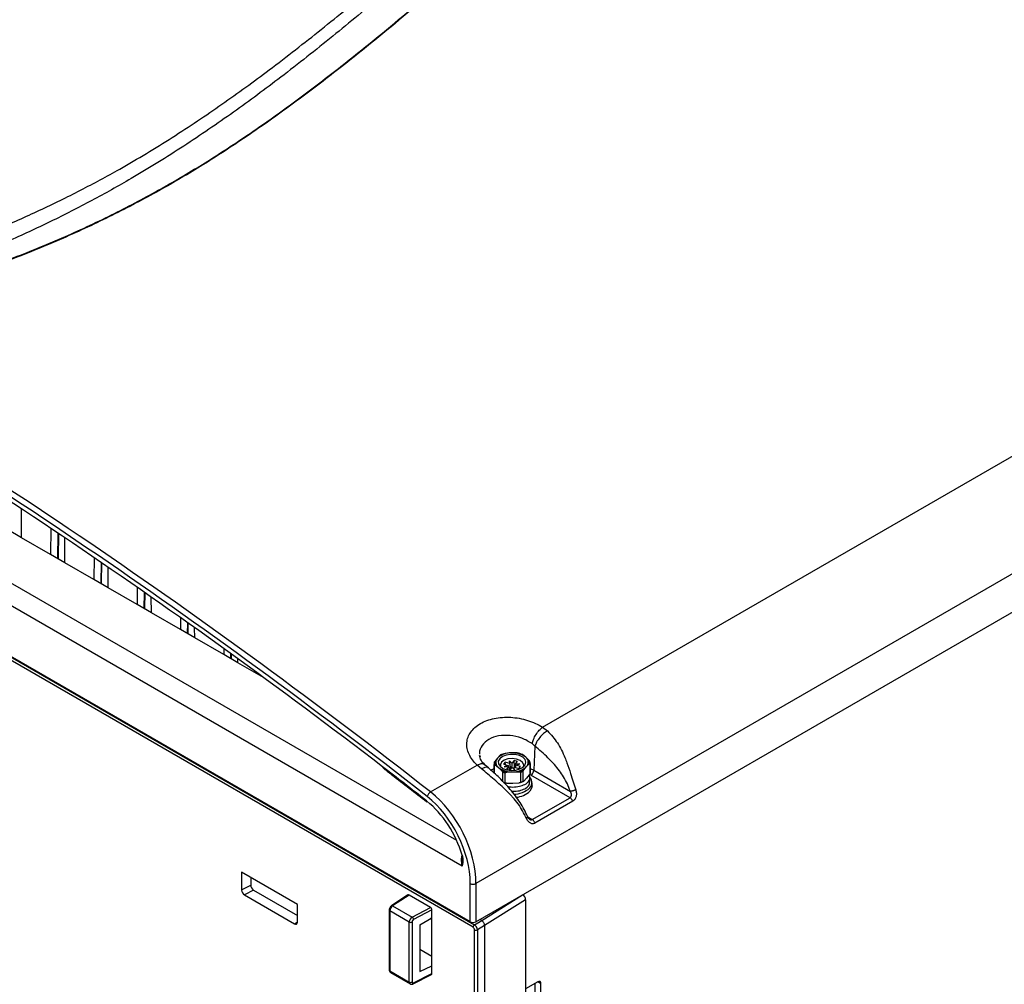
# Paper-space layout 'Sheet1' of a CAD drawing. Header units: millimetres. Extents: x -7 to 413, y -20 to 277.
# Tile 76 of 105: x 307 to 355, y 177 to 225. Entities that reach past the tile are written whole.
import ezdxf

# ---------------------------------------------------------------- set-up
doc = ezdxf.new("R2010")
doc.units = ezdxf.units.MM

psp = doc.layouts.new('Sheet1')

# ---------------------------------------------------------------- linework, layer by layer
at = {"color": 7, "linetype": 'Continuous', "lineweight": 25}
for p, q in [((394.35, 219.853), (329.175, 182.228)), ((329.175, 180.354), (394.512, 218.073)), ((328.892, 180.354), (265.959, 216.685)), ((329.03, 180.083), (266.104, 216.41)), ((266.174, 216.532), (329.1, 180.205)), ((332.441, 189.889), (357.797, 204.526)), ((328.496, 183.083), (298.392, 200.462)), ((306.897, 199.175), (306.886, 200.595)), ((306.897, 199.175), (306.197, 199.579)), ((308.328, 199.636), (308.319, 198.355)), ((308.319, 198.355), (306.897, 199.175)), ((308.699, 198.192), (308.717, 199.376)), ((309.018, 197.951), (309.009, 199.179)), ((309.018, 197.951), (308.319, 198.355)), ((310.44, 197.13), (309.018, 197.951)), ((310.448, 198.204), (310.44, 197.13)), ((310.82, 196.967), (310.835, 197.94)), ((311.14, 196.726), (311.132, 197.736)), ((311.14, 196.726), (310.44, 197.13)), ((312.561, 195.905), (311.14, 196.726)), ((312.568, 196.745), (312.561, 195.905)), ((312.942, 195.743), (312.953, 196.477)), ((313.261, 195.501), (313.255, 196.266)), ((313.261, 195.501), (312.561, 195.905)), ((314.683, 194.681), (313.261, 195.501)), ((314.687, 195.259), (314.683, 194.681)), ((315.382, 194.277), (314.683, 194.681)), ((315.063, 194.518), (315.07, 194.988)), ((315.382, 194.277), (315.379, 194.769)), ((316.804, 193.456), (315.382, 194.277)), ((316.806, 193.746), (316.804, 193.456)), ((317.504, 193.052), (316.804, 193.456)), ((317.184, 193.293), (317.187, 193.472)), ((317.504, 193.052), (317.502, 193.244)), ((318.763, 192.325), (317.504, 193.052)), ((332.441, 189.889), (332.678, 189.707)), ((332.063, 188.968), (331.927, 189.085)), ((332.063, 188.968), (332.01, 187.78)), ((329.366, 188.505), (329.377, 188.442)), ((330.23, 188.379), (330.096, 188.216)), ((330.364, 188.518), (330.23, 188.379)), ((330.902, 188.629), (330.608, 188.609)), ((331.196, 188.627), (330.902, 188.629)), ((331.614, 188.419), (331.454, 188.55)), ((331.774, 188.265), (331.614, 188.419)), ((326.947, 186.717), (329.23, 188.035)), ((329.449, 187.843), (329.23, 188.035)), ((329.782, 187.892), (329.627, 188.029)), ((330.06, 188.125), (330.06, 187.64)), ((330.069, 187.634), (330.069, 188.054)), ((330.111, 188.048), (330.271, 187.917)), ((330.271, 187.917), (330.431, 187.763)), ((330.61, 188.178), (330.528, 188.085)), ((330.528, 188.085), (330.749, 188.02)), ((330.749, 188.02), (330.562, 187.95)), ((330.562, 187.95), (330.784, 187.957)), ((330.831, 188.113), (330.61, 188.178)), ((330.615, 188.06), (330.61, 188.178)), ((330.784, 187.957), (330.671, 187.829)), ((330.671, 187.829), (330.831, 187.782)), ((330.749, 188.02), (330.768, 187.956)), ((330.817, 187.829), (330.784, 187.957)), ((330.94, 188.133), (330.82, 188.241)), ((330.82, 188.241), (330.831, 188.113)), ((330.885, 187.842), (330.82, 188.241)), ((330.861, 187.948), (330.831, 188.113)), ((330.831, 187.782), (330.944, 187.909)), ((330.94, 188.133), (330.935, 187.962)), ((331.054, 188.261), (330.94, 188.133)), ((330.944, 187.909), (331.065, 187.801)), ((331.041, 187.876), (331.015, 187.846)), ((331.031, 187.832), (331.054, 187.93)), ((331.214, 188.213), (331.054, 188.261)), ((331.068, 187.926), (331.054, 188.261)), ((331.054, 187.93), (331.275, 187.864)), ((331.065, 187.801), (331.054, 187.93)), ((331.068, 187.926), (331.101, 188.086)), ((331.101, 188.086), (331.214, 188.213)), ((331.323, 188.092), (331.101, 188.086)), ((331.136, 188.022), (331.103, 187.915)), ((331.136, 188.022), (331.323, 188.092)), ((331.357, 187.957), (331.136, 188.022)), ((331.275, 187.864), (331.357, 187.957)), ((331.521, 187.795), (331.655, 187.958)), ((331.655, 187.958), (331.789, 188.097)), ((331.824, 187.64), (331.824, 188.125)), ((331.824, 188.106), (331.824, 187.62)), ((330.473, 187.694), (330.473, 187.209)), ((330.612, 187.167), (330.612, 187.653)), ((330.689, 187.687), (330.983, 187.707)), ((330.983, 187.707), (331.277, 187.704)), ((331.354, 187.675), (331.354, 187.189)), ((331.485, 187.238), (331.485, 187.724)), ((331.655, 187.386), (331.521, 187.246)), ((331.789, 187.549), (331.655, 187.386)), ((331.812, 187.196), (331.812, 187.408)), ((333.787, 186.436), (331.869, 187.543)), ((332.01, 187.78), (333.802, 186.746)), ((330.983, 187.135), (330.689, 187.138)), ((331.277, 187.155), (330.983, 187.135)), ((331.922, 187.009), (331.922, 187.172)), ((331.934, 185.367), (333.787, 186.436)), ((326.75, 186.245), (326.775, 186.224)), ((333.918, 186.259), (332.065, 185.189)), ((328.506, 183.388), (328.504, 183.348)), ((320.416, 181.199), (317.682, 182.777)), ((317.682, 182.777), (317.682, 181.914)), ((318.129, 182.519), (318.129, 182.15)), ((317.682, 181.914), (318.129, 182.15)), ((328.892, 180.354), (328.892, 182.228)), ((329.175, 182.228), (329.175, 180.354)), ((318.27, 181.905), (317.824, 181.669)), ((317.824, 181.669), (320.275, 180.254)), ((318.27, 181.905), (320.416, 180.667)), ((325.841, 181.667), (325.033, 181.141)), ((325.893, 181.663), (325.087, 181.138)), ((326.942, 181.057), (325.893, 181.663)), ((320.416, 180.336), (320.416, 181.199)), ((325.087, 181.138), (326.047, 180.584)), ((326.047, 180.584), (326.942, 181.057)), ((331.609, 181.434), (329.599, 180.167)), ((331.609, 181.434), (331.609, 141.466)), ((324.922, 180.933), (324.922, 177.99)), ((325.904, 180.342), (324.951, 180.892)), ((324.951, 180.892), (324.951, 177.95)), ((327.012, 180.935), (326.115, 180.46)), ((327.012, 180.551), (327.012, 180.935)), ((325.904, 177.4), (325.904, 180.342)), ((326.041, 180.34), (326.041, 177.397)), ((326.417, 180.207), (327.012, 180.551)), ((326.417, 180.207), (326.417, 177.921)), ((326.934, 180.533), (327.012, 180.444)), ((327.012, 178.196), (327.012, 180.551)), ((329.1, 180.205), (329.458, 180.411)), ((329.599, 180.167), (329.242, 179.96)), ((329.458, 180.412), (329.366, 180.465)), ((329.599, 180.167), (329.599, 180.167)), ((329.599, 180.167), (329.599, 140.156)), ((329.101, 139.979), (329.101, 179.961)), ((329.242, 179.96), (329.242, 139.975)), ((326.417, 179.004), (327.012, 178.66)), ((326.417, 177.921), (327.012, 178.196)), ((327.012, 177.812), (327.012, 178.196)), ((324.951, 177.95), (325.904, 177.4)), ((324.991, 177.859), (325.946, 177.307)), ((326.093, 177.308), (326.99, 177.766)), ((326.115, 177.354), (327.012, 177.812)), ((332.215, 177.415), (331.609, 177.065)), ((332.074, 174.557), (332.074, 177.333)), ((332.357, 174.393), (332.357, 177.333))]:
    psp.add_line(p, q, dxfattribs=at)
at = {"color": 8, "linetype": 'Continuous', "lineweight": 25}
for p, q in [((298.879, 201.289), (328.224, 184.348)), ((308.67, 198.152), (308.689, 199.395)), ((310.791, 196.927), (310.807, 197.959)), ((312.912, 195.703), (312.924, 196.497)), ((315.034, 194.478), (315.042, 195.008)), ((317.155, 193.253), (317.159, 193.492)), ((329.893, 187.79), (330.06, 187.871)), ((330.821, 187.785), (330.817, 187.829)), ((330.854, 187.807), (330.861, 187.948)), ((330.941, 187.905), (330.935, 187.962)), ((331.824, 187.871), (332.01, 187.78)), ((331.869, 187.543), (331.81, 187.575)), ((331.712, 185.495), (331.934, 185.367)), ((329.458, 180.412), (331.453, 181.669)), ((320.275, 180.254), (320.416, 180.346)), ((332.215, 177.415), (332.357, 177.333))]:
    psp.add_line(p, q, dxfattribs=at)
at = {"color": 7, "linetype": 'Continuous', "lineweight": 25, "flags": 128}
for points in [[(330.337, 188.347), (330.269, 188.224), (330.275, 188.095), (330.352, 187.973), (330.494, 187.873), (330.684, 187.805), (330.902, 187.776), (331.125, 187.79), (331.327, 187.845), (331.489, 187.934), (331.591, 188.049), (331.622, 188.177), (331.58, 188.304), (331.469, 188.416), (331.301, 188.502), (331.094, 188.551), (330.871, 188.559), (330.655, 188.524), (330.471, 188.451), (330.337, 188.347)], [(331.504, 187.947), (331.517, 188.048), (331.461, 188.166), (331.335, 188.264), (331.156, 188.33), (330.949, 188.354), (330.74, 188.333), (330.559, 188.269), (330.43, 188.173)], [(330.43, 188.173), (330.369, 188.055), (330.381, 187.947)], [(331.824, 187.64), (331.824, 187.631), (331.824, 187.62)], [(331.922, 187.009), (331.903, 186.896), (331.815, 186.751)], [(328.476, 183.621), (328.477, 183.619), (328.482, 183.616), (328.49, 183.613), (328.501, 183.613)]]:
    psp.add_lwpolyline(points, dxfattribs=at)
at = {"color": 8, "linetype": 'Continuous', "lineweight": 25}
for centre, radius, start, end in [((308.65, 198.197), 0.0499, 293.9834, 353.635), ((310.771, 196.973), 0.0498, 293.9818, 353.6366), ((312.892, 195.748), 0.0498, 293.9818, 353.6366), ((315.014, 194.524), 0.0499, 293.9819, 353.635), ((317.135, 193.299), 0.0499, 293.9819, 353.635), ((326.78, 186.273), 0.0413, 160.4643, 223.7293), ((325.058, 181.096), 0.0516, 55.785, 118.9439), ((324.97, 180.936), 0.0482, 184.2599, 247.0378), ((324.97, 177.994), 0.0482, 184.2593, 247.0588), ((326.068, 177.348), 0.0471, 302.3701, 7.7759)]:
    psp.add_arc(centre, radius, start, end, dxfattribs=at)
at = {"color": 7, "linetype": 'Continuous', "lineweight": 25}
for centre, radius, start, end in [((308.599, 198.193), 0.1, 329.6836, 359.1341), ((310.72, 196.969), 0.1, 329.6836, 359.1341), ((312.842, 195.744), 0.1, 329.6836, 359.1341), ((314.963, 194.52), 0.1, 329.6836, 359.1341), ((317.084, 193.295), 0.1, 329.6836, 359.1341), ((330.453, 188.166), 0.308, 136.273, 233.7592), ((330.875, 187.677), 0.953, 88.3795, 132.5791), ((330.853, 187.58), 1.058, 103.4073, 117.5511), ((330.978, 187.577), 1.055, 52.942, 94.1435), ((330.994, 187.469), 1.175, 66.9501, 80.1349), ((331.432, 188.171), 0.308, 316.2725, 53.7604), ((330.358, 188.125), 0.298, 176.2462, 193.7856), ((330.381, 188.157), 0.291, 168.2219, 201.8107), ((330.907, 188.759), 1.055, 232.9423, 274.1431), ((331.01, 188.659), 0.953, 268.3802, 312.5789), ((331.504, 188.157), 0.291, 348.2214, 21.8113), ((331.527, 188.125), 0.298, 356.2504, 13.7842), ((330.891, 188.844), 1.175, 246.9509, 260.1346), ((330.888, 188.842), 1.221, 250.1265, 256.9597), ((331.032, 188.733), 1.058, 283.4069, 297.5526), ((331.036, 188.727), 1.099, 286.8146, 294.145), ((331.536, 187.176), 0.382, 316.7478, 56.797), ((331.702, 187.804), 0.31, 302.734, 355.5337), ((330.895, 188.322), 1.201, 252.2587, 256.2914), ((331.028, 187.773), 1.164, 269.9374, 312.5045), ((331.036, 188.241), 1.099, 286.8146, 294.145), ((331.055, 188.131), 1, 287.6536, 297.7735), ((327.135, 186.404), 0.365, 121.1406, 165.4494), ((331.052, 187.572), 1.12, 274.7245, 312.9029), ((329.033, 182.537), 0.34, 245.4488, 294.5517), ((325.953, 180.452), 0.163, 2.7627, 54.308), ((325.974, 180.48), 0.155, 242.7377, 295.5293), ((329.184, 180.076), 0.154, 122.9171, 177.3721), ((329.172, 180.097), 0.154, 242.6333, 297.0776), ((325.974, 177.537), 0.155, 242.7377, 295.5293), ((332.27, 177.347), 0.0873, 350.7858, 129.2035)]:
    psp.add_arc(centre, radius, start, end, dxfattribs=at)
for centre, major_axis, ratio, start_param, end_param in [((282.021, -36.504), (-134.716, 261.509), 0.606737, 5.361693, 5.524843), ((281.88, -36.577), (-134.615, 261.336), 0.606756, 5.361715, 5.524865), ((281.875, -36.694), (-134.553, 261.215), 0.606756, 5.372373, 5.520825), ((330.765, 187.442), (0.006, 0.467), 0.181727, 5.53249, 5.689509), ((330.942, 187.545), (-0.102, 0.525), 0.009589, 0.692875, 0.977181), ((330.839, 187.526), (0.083, 0.56), 0.091637, 5.44843, 5.621738), ((326.201, 183.61), (-1.741, 3.381), 0.606756, 4.008506, 5.361715), ((326.343, 183.683), (-1.842, 3.554), 0.605333, 4.006911, 5.360119), ((326.201, 183.605), (-1.619, 3.142), 0.606756, 4.411931, 5.348795), ((318.27, 182.069), (-0.1, 0.173), 0.577644, 0.784373, 2.354713), ((317.824, 181.832), (-0.1, 0.173), 0.577644, 0.784373, 2.354713), ((325.893, 181.581), (-0.0501, 0.0866), 0.577117, 5.496764, 6.313744), ((331.468, 181.516), (-0.1, 0.173), 0.577644, 3.925966, 5.496305), ((325.089, 180.976), (0.096, 0.175), 0.562064, 0.781613, 2.343683), ((326.942, 180.976), (-0.0501, 0.0866), 0.577644, 3.925966, 5.496305), ((326.049, 180.421), (0.104, 0.171), 0.592302, 0.807847, 2.369917), ((320.274, 180.417), (-0.1, 0.173), 0.577117, 2.355172, 3.925511), ((326.116, 180.379), (0.0541, 0.0842), 0.606761, 0.823113, 2.385183), ((329.033, 180.436), (0.2, 0), 0.578871, 3.92836, 5.496418), ((329.03, 180.001), (-0.05, 0.0866), 0.577426, 3.92711, 5.49783), ((329.101, 180.042), (-0.1, 0.173), 0.572344, 3.92711, 5.49783), ((321.779, 175.407), (7.679, 5.004), 0.015909, 0.007126, 0.008076), ((326.942, 177.853), (-0.0501, 0.0866), 0.577117, 3.111034, 3.925511), ((326.116, 177.436), (0.0541, 0.0842), 0.606761, 2.385183, 3.947253)]:
    psp.add_ellipse(centre, major_axis=major_axis, ratio=ratio, start_param=start_param, end_param=end_param, dxfattribs=at)
at = {"color": 8, "linetype": 'Continuous', "lineweight": 25}
for centre, major_axis, ratio, start_param, end_param in [((281.875, -36.694), (-134.553, 261.215), 0.606756, 5.36179, 5.372373), ((326.201, 183.605), (-1.619, 3.142), 0.606756, 5.348795, 5.36179), ((325.089, 178.033), (0.096, 0.175), 0.562064, 2.343683, 3.129162), ((326.049, 177.479), (0.104, 0.171), 0.592302, 2.369917, 3.153479)]:
    psp.add_ellipse(centre, major_axis=major_axis, ratio=ratio, start_param=start_param, end_param=end_param, dxfattribs=at)
at = {"color": 7, "linetype": 'Continuous', "lineweight": 25}
for points, knots in [([(294.243, 209.754), (295.05, 209.884), (296.665, 210.144), (299.028, 210.639), (301.511, 211.252), (304.079, 212.019), (306.703, 212.956), (309.216, 214), (311.613, 215.135), (313.888, 216.35), (316.125, 217.683), (318.32, 219.131), (320.486, 220.683), (322.988, 222.602), (325.794, 224.898), (328.923, 227.558), (331.802, 229.995), (334.496, 232.185), (337.018, 234.12), (339.669, 235.995), (342.171, 237.59), (344.491, 238.917), (346.58, 239.999), (348.764, 241.017), (351.043, 241.959), (353.28, 242.767), (355.455, 243.447), (357.543, 244.024), (358.977, 244.35), (359.693, 244.513)], [0, 0, 0, 0, 0.027717, 0.05546, 0.083177, 0.117121, 0.151185, 0.185354, 0.219572, 0.253751, 0.287773, 0.32568, 0.363607, 0.401527, 0.462639, 0.523763, 0.584887, 0.631004, 0.677154, 0.723264, 0.769326, 0.800145, 0.831038, 0.861937, 0.892791, 0.923577, 0.949045, 0.974532, 1, 1, 1, 1]), ([(359.718, 244.45), (359.001, 244.29), (357.568, 243.972), (355.481, 243.404), (353.305, 242.73), (351.068, 241.927), (348.789, 240.989), (346.605, 239.974), (344.517, 238.895), (342.196, 237.57), (339.694, 235.977), (337.043, 234.103), (334.522, 232.169), (331.828, 229.98), (328.949, 227.542), (325.82, 224.882), (323.015, 222.586), (320.513, 220.666), (318.346, 219.112), (316.152, 217.662), (313.914, 216.327), (311.637, 215.111), (309.24, 213.972), (306.727, 212.926), (304.101, 211.985), (301.533, 211.212), (299.049, 210.594), (296.685, 210.092), (295.069, 209.825), (294.261, 209.692)], [0, 0, 0, 0, 0.0254296, 0.0508787, 0.0763087, 0.1070663, 0.1378927, 0.1687637, 0.19963, 0.2304211, 0.2764661, 0.3225589, 0.3686921, 0.4147922, 0.4759156, 0.5370396, 0.5981514, 0.6360842, 0.6740234, 0.7119423, 0.7459924, 0.7801988, 0.8144449, 0.8486418, 0.8827347, 0.9167087, 0.9444636, 0.9722443, 1, 1, 1, 1]), ([(292.149, 210.761), (292.657, 210.828), (294.032, 211.01), (296.234, 211.409), (298.724, 211.983), (301.138, 212.664), (303.463, 213.438), (305.681, 214.292), (307.79, 215.218), (309.798, 216.203), (311.983, 217.388), (314.306, 218.79), (316.737, 220.419), (319.167, 222.19), (321.603, 224.093), (324.528, 226.495), (327.84, 229.301), (331.015, 231.935), (333.653, 233.994), (335.692, 235.501), (337.819, 236.967), (340.052, 238.384), (342.416, 239.736), (344.919, 241.011), (347.556, 242.194), (350.308, 243.283), (352.244, 243.91), (353.211, 244.224)], [0, 0, 0, 0, 0.0181844, 0.0492811, 0.0804962, 0.1117804, 0.1430495, 0.1741918, 0.2048489, 0.2355321, 0.2661989, 0.3095315, 0.352901, 0.3962582, 0.4461801, 0.4961067, 0.573894, 0.651674, 0.6902418, 0.7288301, 0.7674001, 0.8059431, 0.8446974, 0.883574, 0.9224649, 0.9612895, 1, 1, 1, 1]), ([(353.72, 243.411), (353.123, 243.253), (351.927, 242.937), (349.877, 242.287), (347.595, 241.447), (345.133, 240.381), (342.793, 239.22), (340.528, 237.956), (338.339, 236.597), (336.213, 235.153), (334.179, 233.664), (331.545, 231.618), (328.377, 228.991), (325.076, 226.175), (322.162, 223.757), (319.729, 221.828), (317.301, 220.028), (314.868, 218.364), (312.54, 216.922), (310.347, 215.695), (308.328, 214.665), (306.211, 213.687), (303.989, 212.775), (301.667, 211.929), (299.262, 211.146), (296.79, 210.418), (295.091, 209.975), (294.243, 209.754)], [0, 0, 0, 0, 0.0237284, 0.0474568, 0.0840997, 0.1208221, 0.1575719, 0.1942522, 0.2331839, 0.2721463, 0.3111292, 0.3500889, 0.4291391, 0.5081986, 0.5591873, 0.6101713, 0.6547022, 0.6992452, 0.7437526, 0.7754838, 0.8072309, 0.8389543, 0.8711102, 0.9033622, 0.9356349, 0.9678637, 1, 1, 1, 1]), ([(329.23, 188.035), (329.148, 188.12), (328.983, 188.289), (328.822, 188.567), (328.73, 188.851), (328.714, 189.133), (328.775, 189.405), (328.91, 189.658), (329.114, 189.883), (329.381, 190.074), (329.703, 190.224), (330.068, 190.327), (330.464, 190.381), (330.878, 190.384), (331.297, 190.334), (331.707, 190.234), (332.098, 190.088), (332.327, 189.955), (332.441, 189.889)], [0, 0, 0, 0, 0.063608, 0.126727, 0.18935, 0.251899, 0.313893, 0.376101, 0.437818, 0.499851, 0.561624, 0.623595, 0.685713, 0.74778, 0.810384, 0.872916, 0.936255, 1, 1, 1, 1]), ([(331.927, 189.085), (331.946, 189.154), (331.985, 189.296), (332.114, 189.533), (332.275, 189.748), (332.387, 189.843), (332.441, 189.889)], [0, 0, 0, 0, 0.241001, 0.500001, 0.759, 1, 1, 1, 1]), ([(332.678, 189.707), (332.616, 189.667), (332.485, 189.582), (332.294, 189.384), (332.138, 189.165), (332.087, 189.032), (332.063, 188.968)], [0, 0, 0, 0, 0.240753, 0.499999, 0.759247, 1, 1, 1, 1]), ([(332.678, 189.707), (332.852, 189.521), (333.201, 189.145), (333.466, 188.574), (333.668, 188.062), (333.845, 187.533), (333.985, 187.088), (334.067, 186.824)], [0, 0, 0, 0, 0.249011, 0.500867, 0.582292, 0.752522, 1, 1, 1, 1]), ([(333.802, 186.746), (333.756, 186.867), (333.666, 187.111), (333.477, 187.452), (333.261, 187.77), (333.004, 188.087), (332.709, 188.392), (332.386, 188.685), (332.171, 188.873), (332.063, 188.968)], [0, 0, 0, 0, 0.1311968, 0.2621933, 0.3871763, 0.5201504, 0.6833778, 0.8399205, 1, 1, 1, 1]), ([(329.627, 188.029), (329.548, 188.111), (329.395, 188.27), (329.362, 188.428), (329.345, 188.505)], [0, 0, 0, 0, 0.515601, 1, 1, 1, 1]), ([(330.399, 188.526), (330.399, 188.528), (330.399, 188.531), (330.397, 188.535), (330.392, 188.537), (330.381, 188.533), (330.371, 188.524), (330.364, 188.518)], [0, 0, 0, 0, 0.065399, 0.147169, 0.277244, 0.536167, 1, 1, 1, 1]), ([(324.6, 187.908), (324.751, 187.792), (325.47, 187.246), (326.185, 186.686), (326.75, 186.245)], [0, 0, 0, 0, 0.211213, 1, 1, 1, 1]), ([(331.649, 185.429), (331.526, 185.669), (331.34, 186.031), (331.041, 186.386), (330.851, 186.593), (330.557, 186.895), (330.061, 187.333), (329.652, 187.674), (329.449, 187.843)], [0, 0, 0, 0, 0.247458, 0.372946, 0.417756, 0.499175, 0.751009, 1, 1, 1, 1]), ([(331.71, 185.499), (331.594, 185.738), (331.363, 186.214), (330.868, 186.852), (330.332, 187.414), (329.964, 187.733), (329.782, 187.892)], [0, 0, 0, 0, 0.254453, 0.506587, 0.754796, 1, 1, 1, 1]), ([(330.096, 188.216), (330.093, 188.211), (330.084, 188.199), (330.073, 188.181), (330.065, 188.163), (330.062, 188.154), (330.061, 188.148), (330.061, 188.145), (330.061, 188.145)], [0, 0, 0, 0, 0.246941, 0.653627, 0.816147, 0.898572, 0.968256, 1, 1, 1, 1]), ([(330.069, 188.054), (330.069, 188.055), (330.069, 188.058), (330.07, 188.061), (330.074, 188.065), (330.083, 188.065), (330.096, 188.059), (330.107, 188.051), (330.111, 188.048)], [0, 0, 0, 0, 0.035467, 0.098254, 0.195694, 0.367421, 0.74049, 1, 1, 1, 1]), ([(331.816, 188.196), (331.816, 188.197), (331.816, 188.199), (331.815, 188.205), (331.811, 188.215), (331.802, 188.232), (331.789, 188.249), (331.778, 188.26), (331.774, 188.265)], [0, 0, 0, 0, 0.0354683, 0.0982692, 0.1957119, 0.3674371, 0.7405154, 1, 1, 1, 1]), ([(331.789, 188.097), (331.789, 188.098), (331.796, 188.105), (331.805, 188.112), (331.815, 188.116), (331.82, 188.115), (331.823, 188.112), (331.824, 188.109), (331.824, 188.106), (331.824, 188.106)], [0, 0, 0, 0, 0.052033, 0.488755, 0.651288, 0.814803, 0.895884, 0.977783, 1, 1, 1, 1]), ([(330.431, 187.763), (330.438, 187.755), (330.449, 187.743), (330.462, 187.724), (330.468, 187.712), (330.472, 187.702), (330.472, 187.697), (330.473, 187.695), (330.473, 187.694)], [0, 0, 0, 0, 0.4703213, 0.6315117, 0.8342548, 0.9120361, 0.9905191, 1, 1, 1, 1]), ([(330.612, 187.653), (330.612, 187.654), (330.613, 187.657), (330.616, 187.663), (330.624, 187.67), (330.648, 187.681), (330.672, 187.685), (330.689, 187.687), (330.689, 187.687)], [0, 0, 0, 0, 0.05321, 0.117705, 0.227214, 0.430301, 0.997356, 1, 1, 1, 1]), ([(330.709, 187), (330.743, 186.99), (330.88, 186.952), (331.15, 186.958), (331.458, 187.022), (331.696, 187.152), (331.812, 187.32), (331.834, 187.456), (331.781, 187.52), (331.773, 187.53)], [0, 0, 0, 0, 0.058408, 0.241341, 0.421962, 0.605058, 0.78552, 0.968758, 1, 1, 1, 1]), ([(331.277, 187.704), (331.291, 187.703), (331.31, 187.701), (331.334, 187.694), (331.346, 187.689), (331.352, 187.681), (331.354, 187.677), (331.354, 187.675), (331.354, 187.675)], [0, 0, 0, 0, 0.470321, 0.631508, 0.834247, 0.912022, 0.99052, 1, 1, 1, 1]), ([(331.485, 187.724), (331.486, 187.725), (331.486, 187.729), (331.488, 187.737), (331.492, 187.75), (331.503, 187.771), (331.514, 187.786), (331.521, 187.795)], [0, 0, 0, 0, 0.0578953, 0.1362734, 0.2581762, 0.4950722, 1, 1, 1, 1]), ([(331.824, 187.62), (331.824, 187.618), (331.824, 187.614), (331.821, 187.606), (331.816, 187.592), (331.805, 187.571), (331.795, 187.558), (331.789, 187.549)], [0, 0, 0, 0, 0.065397, 0.147181, 0.277253, 0.536202, 1, 1, 1, 1]), ([(330.689, 187.138), (330.685, 187.138), (330.672, 187.139), (330.652, 187.142), (330.633, 187.147), (330.62, 187.154), (330.615, 187.159), (330.612, 187.164), (330.612, 187.167), (330.612, 187.167)], [0, 0, 0, 0, 0.152898, 0.398664, 0.687972, 0.793877, 0.900586, 0.967724, 1, 1, 1, 1]), ([(330.92, 186.76), (330.996, 186.756), (331.182, 186.745), (331.46, 186.813), (331.689, 186.938), (331.81, 187.079), (331.8, 187.167), (331.796, 187.196)], [0, 0, 0, 0, 0.1625254, 0.4018271, 0.6444099, 0.8835001, 1, 1, 1, 1]), ([(331.354, 187.189), (331.354, 187.188), (331.353, 187.184), (331.348, 187.178), (331.337, 187.169), (331.313, 187.16), (331.291, 187.157), (331.277, 187.155)], [0, 0, 0, 0, 0.0663447, 0.148512, 0.2796637, 0.5414244, 1, 1, 1, 1]), ([(331.521, 187.246), (331.517, 187.243), (331.508, 187.235), (331.497, 187.228), (331.489, 187.229), (331.487, 187.232), (331.486, 187.235), (331.486, 187.238), (331.485, 187.238)], [0, 0, 0, 0, 0.24697, 0.6536182, 0.8161339, 0.8985494, 0.9682216, 1, 1, 1, 1]), ([(333.787, 186.436), (333.796, 186.442), (333.813, 186.455), (333.833, 186.484), (333.847, 186.52), (333.855, 186.576), (333.845, 186.656), (333.817, 186.714), (333.802, 186.746)], [0, 0, 0, 0, 0.107811, 0.218708, 0.335151, 0.459275, 0.713699, 1, 1, 1, 1]), ([(333.918, 186.259), (333.912, 186.276), (333.899, 186.313), (333.867, 186.364), (333.828, 186.408), (333.8, 186.427), (333.787, 186.436)], [0, 0, 0, 0, 0.244422, 0.499997, 0.755564, 1, 1, 1, 1]), ([(334.067, 186.824), (334.048, 186.815), (334.018, 186.801), (333.97, 186.784), (333.931, 186.771), (333.893, 186.761), (333.847, 186.75), (333.819, 186.747), (333.802, 186.746)], [0, 0, 0, 0, 0.239799, 0.368576, 0.5, 0.631419, 0.760195, 1, 1, 1, 1]), ([(334.067, 186.824), (334.081, 186.769), (334.107, 186.661), (334.091, 186.52), (334.057, 186.42), (334.02, 186.353), (333.973, 186.296), (333.936, 186.271), (333.918, 186.259)], [0, 0, 0, 0, 0.26235, 0.509963, 0.633754, 0.754672, 0.877887, 1, 1, 1, 1]), ([(332.065, 185.189), (332.046, 185.18), (332.007, 185.161), (331.946, 185.156), (331.885, 185.166), (331.809, 185.202), (331.72, 185.284), (331.673, 185.38), (331.649, 185.429)], [0, 0, 0, 0, 0.1218489, 0.2448089, 0.3660347, 0.4901826, 0.7387487, 1, 1, 1, 1]), ([(331.799, 185.377), (331.783, 185.39), (331.747, 185.418), (331.723, 185.471), (331.71, 185.499)], [0, 0, 0, 0, 0.453754, 1, 1, 1, 1]), ([(332.065, 185.189), (332.059, 185.207), (332.046, 185.243), (332.014, 185.294), (331.976, 185.339), (331.948, 185.357), (331.934, 185.367)], [0, 0, 0, 0, 0.244422, 0.499997, 0.755564, 1, 1, 1, 1]), ([(328.476, 183.621), (328.477, 183.616), (328.493, 183.568), (328.507, 183.472), (328.504, 183.391), (328.503, 183.348)], [0, 0, 0, 0, 0.049731, 0.495078, 1, 1, 1, 1]), ([(328.501, 183.613), (328.514, 183.555), (328.549, 183.398), (328.529, 183.232), (328.506, 183.122), (328.498, 183.091), (328.497, 183.084), (328.496, 183.083)], [0, 0, 0, 0, 0.294622, 0.80247, 0.952978, 0.996324, 1, 1, 1, 1]), ([(325.033, 181.141), (325.018, 181.128), (324.983, 181.101), (324.944, 181.039), (324.924, 180.979), (324.922, 180.943), (324.922, 180.933)], [0, 0, 0, 0, 0.252287, 0.553443, 0.864434, 1, 1, 1, 1]), ([(329.599, 180.167), (329.598, 180.179), (329.597, 180.211), (329.579, 180.267), (329.547, 180.326), (329.504, 180.378), (329.473, 180.4), (329.458, 180.411)], [0, 0, 0, 0, 0.144308, 0.359013, 0.573772, 0.786807, 1, 1, 1, 1]), ([(324.922, 177.99), (324.924, 177.968), (324.928, 177.929), (324.956, 177.883), (324.981, 177.867), (324.991, 177.861)], [0, 0, 0, 0, 0.4346171, 0.7717531, 1, 1, 1, 1]), ([(325.947, 177.31), (325.952, 177.306), (325.972, 177.292), (326.014, 177.287), (326.059, 177.292), (326.084, 177.304), (326.093, 177.308)], [0, 0, 0, 0, 0.125149, 0.465015, 0.796878, 1, 1, 1, 1])]:
    psp.add_open_spline(points, degree=3, knots=knots, dxfattribs=at)
at = {"color": 8, "linetype": 'Continuous', "lineweight": 25}
for points, knots in [([(331.927, 189.085), (331.762, 189.184), (331.436, 189.38), (330.842, 189.508), (330.271, 189.487), (329.778, 189.314), (329.461, 189.011), (329.32, 188.742), (329.351, 188.589), (329.354, 188.574)], [0, 0, 0, 0, 0.16772, 0.332465, 0.495422, 0.657433, 0.819453, 0.982435, 1, 1, 1, 1]), ([(329.624, 188.014), (329.61, 188.032), (329.567, 188.089), (329.426, 188.103), (329.294, 188.057), (329.23, 188.035)], [0, 0, 0, 0, 0.1906241, 0.6098812, 1, 1, 1, 1]), ([(329.774, 187.883), (329.768, 187.893), (329.74, 187.936), (329.625, 187.93), (329.506, 187.871), (329.449, 187.843)], [0, 0, 0, 0, 0.135228, 0.583607, 1, 1, 1, 1]), ([(331.709, 185.499), (331.71, 185.496), (331.712, 185.49), (331.705, 185.477), (331.689, 185.457), (331.665, 185.44), (331.649, 185.429)], [0, 0, 0, 0, 0.183967, 0.398446, 0.608633, 1, 1, 1, 1]), ([(331.799, 185.377), (331.811, 185.371), (331.835, 185.359), (331.871, 185.352), (331.905, 185.353), (331.924, 185.362), (331.934, 185.367)], [0, 0, 0, 0, 0.270266, 0.523805, 0.765256, 1, 1, 1, 1]), ([(328.496, 183.083), (328.488, 183.14), (328.466, 183.28), (328.461, 183.452), (328.484, 183.55), (328.488, 183.565)], [0, 0, 0, 0, 0.366704, 0.904108, 1, 1, 1, 1]), ([(328.504, 183.348), (328.502, 183.297), (328.498, 183.214), (328.497, 183.13), (328.496, 183.093), (328.496, 183.084), (328.496, 183.083)], [0, 0, 0, 0, 0.5587919, 0.8940992, 0.9913711, 1, 1, 1, 1])]:
    psp.add_open_spline(points, degree=3, knots=knots, dxfattribs=at)

doc.saveas('drawing.dxf')
